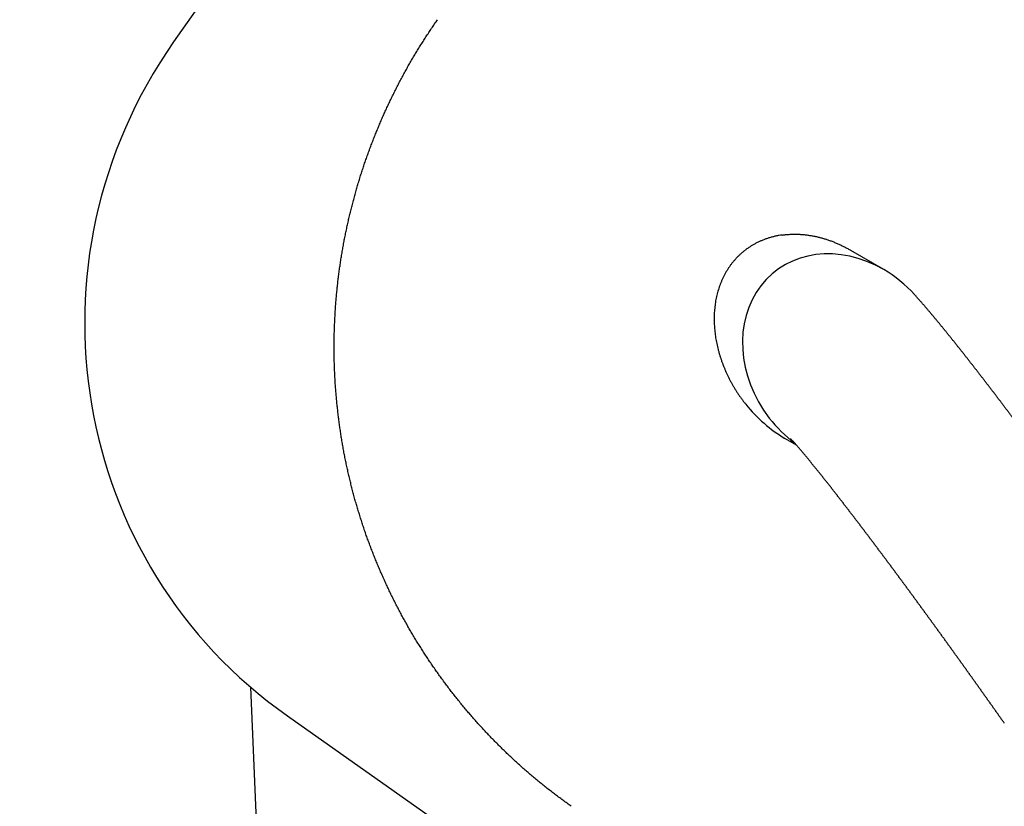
# Model space of a CAD drawing. Extents: x 17270 to 64146, y 4475 to 40036.
# Tile 44 of 53: x 34061 to 34183, y 36686 to 36783. Entities that reach past the tile are written whole.
import ezdxf

# ---------------------------------------------------------------- set-up
doc = ezdxf.new("R2010")
doc.units = 0
doc.layers.get('0').update_dxf_attribs({"linetype": 'CONTINUOUS'})

msp = doc.modelspace()

# ---------------------------------------------------------------- linework, layer by layer
at = {"color": 104, "linetype": 'Continuous'}
for p, q in [((34134.6, 36857.78), (34080.12, 36779.96)), ((34167.8, 36751.86), (34163.74, 36754.24)), ((34157.02, 36730.19), (34155.57, 36731.04)), ((34089.62, 36700.34), (34093.78, 36604.06)), ((34094.17, 36696.79), (34134.31, 36668.54))]:
    msp.add_line(p, q, dxfattribs=at)
msp.add_arc((34166.72, 36743.61), 16.49, 217.613, 233.0041, dxfattribs=at)
for centre, major_axis, ratio, start_param, end_param in [((34128.67, 36745.9), (-32.45, -50.49), 0.988119, 4.672346, 6.241658), ((34163.05, 36740.65), (-8.81, 10.88), 0.841027, 5.13359, 7.825945), ((34163.05, 36740.65), (-8.81, 10.88), 0.841027, 4.780602, 5.13359), ((34159.38, 36742.76), (8.35, -11.99), 0.780748, 4.797065, 5.247012)]:
    msp.add_ellipse(centre, major_axis=major_axis, ratio=ratio, start_param=start_param, end_param=end_param, dxfattribs=at)
for points, knots in [([(34129.22, 36685.63), (34129.04, 36685.75), (34128.7, 36686), (34128.18, 36686.38), (34127.66, 36686.76), (34127.14, 36687.15), (34126.64, 36687.54), (34126.13, 36687.93), (34125.63, 36688.34), (34125.13, 36688.74), (34124.63, 36689.15), (34124.14, 36689.57), (34123.66, 36689.99), (34123.17, 36690.42), (34122.69, 36690.84), (34122.22, 36691.28), (34121.75, 36691.72), (34121.28, 36692.16), (34120.82, 36692.61), (34120.36, 36693.06), (34119.91, 36693.51), (34119.46, 36693.97), (34119.01, 36694.44), (34118.57, 36694.9), (34118.13, 36695.38), (34117.7, 36695.85), (34117.27, 36696.33), (34116.85, 36696.82), (34116.43, 36697.3), (34116.02, 36697.8), (34115.61, 36698.29), (34115.2, 36698.79), (34114.8, 36699.3), (34114.41, 36699.8), (34114.02, 36700.31), (34113.63, 36700.83), (34113.25, 36701.35), (34112.87, 36701.87), (34112.5, 36702.39), (34112.13, 36702.92), (34111.77, 36703.45), (34111.42, 36703.99), (34111.06, 36704.53), (34110.72, 36705.07), (34110.38, 36705.61), (34110.04, 36706.16), (34109.71, 36706.71), (34109.38, 36707.27), (34109.06, 36707.82), (34108.74, 36708.38), (34108.43, 36708.95), (34108.13, 36709.51), (34107.83, 36710.08), (34107.53, 36710.65), (34107.24, 36711.23), (34106.96, 36711.8), (34106.68, 36712.38), (34106.41, 36712.97), (34106.14, 36713.55), (34105.88, 36714.14), (34105.62, 36714.73), (34105.37, 36715.32), (34105.12, 36715.91), (34104.88, 36716.51), (34104.65, 36717.11), (34104.42, 36717.71), (34104.19, 36718.31), (34103.97, 36718.92), (34103.76, 36719.52), (34103.55, 36720.13), (34103.35, 36720.74), (34103.16, 36721.36), (34102.97, 36721.97), (34102.78, 36722.59), (34102.6, 36723.2), (34102.43, 36723.82), (34102.26, 36724.45), (34102.1, 36725.07), (34101.95, 36725.69), (34101.8, 36726.32), (34101.65, 36726.94), (34101.51, 36727.57), (34101.38, 36728.2), (34101.25, 36728.83), (34101.13, 36729.46), (34101.02, 36730.1), (34100.91, 36730.73), (34100.8, 36731.36), (34100.71, 36732), (34100.62, 36732.64), (34100.53, 36733.27), (34100.45, 36733.91), (34100.38, 36734.55), (34100.31, 36735.19), (34100.24, 36735.83), (34100.19, 36736.47), (34100.14, 36737.11), (34100.09, 36737.75), (34100.05, 36738.4), (34100.02, 36739.04), (34099.99, 36739.68), (34099.97, 36740.32), (34099.96, 36740.97), (34099.95, 36741.61), (34099.95, 36742.25), (34099.95, 36742.9), (34099.96, 36743.54), (34099.97, 36744.18), (34099.99, 36744.83), (34100.02, 36745.47), (34100.05, 36746.11), (34100.09, 36746.75), (34100.13, 36747.39), (34100.18, 36748.04), (34100.24, 36748.68), (34100.3, 36749.32), (34100.36, 36749.96), (34100.44, 36750.59), (34100.52, 36751.23), (34100.6, 36751.87), (34100.69, 36752.51), (34100.79, 36753.14), (34100.89, 36753.78), (34101, 36754.41), (34101.11, 36755.05), (34101.23, 36755.68), (34101.36, 36756.31), (34101.49, 36756.94), (34101.63, 36757.57), (34101.77, 36758.19), (34101.92, 36758.82), (34102.07, 36759.44), (34102.23, 36760.07), (34102.4, 36760.69), (34102.57, 36761.31), (34102.74, 36761.93), (34102.93, 36762.54), (34103.11, 36763.16), (34103.31, 36763.77), (34103.51, 36764.38), (34103.71, 36764.99), (34103.92, 36765.6), (34104.14, 36766.21), (34104.36, 36766.81), (34104.59, 36767.41), (34104.82, 36768.01), (34105.06, 36768.61), (34105.3, 36769.2), (34105.55, 36769.8), (34105.8, 36770.39), (34106.06, 36770.98), (34106.33, 36771.56), (34106.6, 36772.15), (34106.87, 36772.73), (34107.15, 36773.31), (34107.44, 36773.88), (34107.73, 36774.46), (34108.02, 36775.03), (34108.33, 36775.6), (34108.63, 36776.16), (34108.94, 36776.72), (34109.26, 36777.28), (34109.58, 36777.84), (34109.91, 36778.39), (34110.24, 36778.94), (34110.58, 36779.49), (34110.92, 36780.04), (34111.27, 36780.58), (34111.62, 36781.12), (34111.98, 36781.65), (34112.34, 36782.18), (34112.58, 36782.54), (34112.71, 36782.71)], [0, 0, 0, 0, 0.643193, 1.286352, 1.929487, 2.572608, 3.215727, 3.858853, 4.501989, 5.145133, 5.788281, 6.431432, 7.074581, 7.717727, 8.360872, 9.004014, 9.647156, 10.290298, 10.93344, 11.576583, 12.219727, 12.86287, 13.506014, 14.149158, 14.792301, 15.435444, 16.078587, 16.72173, 17.364873, 18.008016, 18.651159, 19.294302, 19.937445, 20.580588, 21.223731, 21.866873, 22.510016, 23.153159, 23.796302, 24.439444, 25.082587, 25.725729, 26.368872, 27.012014, 27.655156, 28.298299, 28.941441, 29.584583, 30.227725, 30.870867, 31.514009, 32.157151, 32.800293, 33.443434, 34.086576, 34.729718, 35.372859, 36.016001, 36.659142, 37.302284, 37.945425, 38.588566, 39.231707, 39.874848, 40.51799, 41.161131, 41.804272, 42.447412, 43.090553, 43.733694, 44.376834, 45.019975, 45.663115, 46.306256, 46.949396, 47.592536, 48.235677, 48.878817, 49.521957, 50.165097, 50.808237, 51.451376, 52.094516, 52.737656, 53.380796, 54.023935, 54.667075, 55.310214, 55.953354, 56.596493, 57.239632, 57.882771, 58.52591, 59.169049, 59.812188, 60.455327, 61.098466, 61.741605, 62.384744, 63.027882, 63.671021, 64.314159, 64.957298, 65.600436, 66.243574, 66.886713, 67.529851, 68.172989, 68.816127, 69.459265, 70.102403, 70.745541, 71.388679, 72.031817, 72.674954, 73.318092, 73.961229, 74.604367, 75.247505, 75.890642, 76.533779, 77.176917, 77.820054, 78.463191, 79.106329, 79.749466, 80.392603, 81.03574, 81.678877, 82.322014, 82.965151, 83.608288, 84.251425, 84.894562, 85.537698, 86.180835, 86.823972, 87.467108, 88.110245, 88.753382, 89.396518, 90.039655, 90.682791, 91.325928, 91.969064, 92.612201, 93.255337, 93.898473, 94.54161, 95.184746, 95.827883, 96.471019, 97.114156, 97.757292, 98.400429, 99.043564, 99.686699, 100.329834, 100.972969, 101.616105, 102.259243, 102.902384, 103.545526, 104.188667, 104.831804, 105.474936, 106.118058, 106.761172, 107.404288, 108.047415, 108.690563, 109.333742, 109.333742, 109.333742, 109.333742]), ([(34155.25, 36756.13), (34155.12, 36756.12), (34154.86, 36756.08), (34154.46, 36756), (34154.08, 36755.91), (34153.7, 36755.8), (34153.33, 36755.68), (34152.97, 36755.55), (34152.61, 36755.4), (34152.27, 36755.24), (34151.93, 36755.07), (34151.6, 36754.89), (34151.28, 36754.69), (34150.97, 36754.48), (34150.68, 36754.26), (34150.39, 36754.03), (34150.11, 36753.79), (34149.84, 36753.54), (34149.59, 36753.28), (34149.35, 36753.01), (34149.11, 36752.73), (34148.89, 36752.44), (34148.68, 36752.15), (34148.49, 36751.84), (34148.3, 36751.54), (34148.13, 36751.22), (34147.96, 36750.9), (34147.81, 36750.57), (34147.67, 36750.24), (34147.55, 36749.91), (34147.43, 36749.57), (34147.32, 36749.22), (34147.23, 36748.88), (34147.14, 36748.53), (34147.07, 36748.17), (34147.01, 36747.82), (34146.96, 36747.46), (34146.92, 36747.1), (34146.89, 36746.74), (34146.86, 36746.38), (34146.85, 36746.02), (34146.85, 36745.65), (34146.86, 36745.29), (34146.88, 36744.92), (34146.9, 36744.56), (34146.94, 36744.19), (34146.98, 36743.83), (34147.04, 36743.46), (34147.1, 36743.1), (34147.17, 36742.73), (34147.25, 36742.37), (34147.34, 36742.01), (34147.44, 36741.65), (34147.54, 36741.29), (34147.66, 36740.94), (34147.78, 36740.58), (34147.91, 36740.23), (34148.04, 36739.88), (34148.19, 36739.53), (34148.34, 36739.18), (34148.5, 36738.83), (34148.67, 36738.49), (34148.84, 36738.15), (34149.03, 36737.82), (34149.22, 36737.48), (34149.41, 36737.15), (34149.62, 36736.83), (34149.83, 36736.5), (34150.05, 36736.18), (34150.28, 36735.87), (34150.51, 36735.56), (34150.67, 36735.35), (34150.75, 36735.25)], [0, 0, 0, 0, 0.401399, 0.799561, 1.194588, 1.586593, 1.975696, 2.362024, 2.745709, 3.126891, 3.50571, 3.882307, 4.256825, 4.6294, 5.000164, 5.369243, 5.736767, 6.102871, 6.467698, 6.831387, 7.194078, 7.555904, 7.916997, 8.277479, 8.637466, 8.997066, 9.356382, 9.715507, 10.07453, 10.433534, 10.792598, 11.1518, 11.511227, 11.870962, 12.231082, 12.591652, 12.952728, 13.31436, 13.676588, 14.039447, 14.402966, 14.76717, 15.132077, 15.497705, 15.864066, 16.231173, 16.599034, 16.96766, 17.337059, 17.707241, 18.078217, 18.450001, 18.822609, 19.196059, 19.570375, 19.945583, 20.321705, 20.698748, 21.076718, 21.455623, 21.83547, 22.216271, 22.598034, 22.980773, 23.364498, 23.749223, 24.134962, 24.521731, 24.909547, 25.298425, 25.688386, 26.079449, 26.079449, 26.079449, 26.079449]), ([(34155.25, 36756.13), (34155.32, 36756.14), (34155.47, 36756.16), (34155.68, 36756.19), (34155.9, 36756.21), (34156.11, 36756.22), (34156.33, 36756.23), (34156.55, 36756.24), (34156.77, 36756.24), (34156.98, 36756.24), (34157.2, 36756.23), (34157.42, 36756.22), (34157.64, 36756.21), (34157.86, 36756.19), (34158.08, 36756.17), (34158.29, 36756.14), (34158.51, 36756.11), (34158.73, 36756.08), (34158.95, 36756.04), (34159.16, 36756), (34159.38, 36755.96), (34159.6, 36755.91), (34159.81, 36755.86), (34160.03, 36755.8), (34160.24, 36755.74), (34160.45, 36755.68), (34160.67, 36755.61), (34160.88, 36755.54), (34161.09, 36755.47), (34161.3, 36755.4), (34161.51, 36755.32), (34161.72, 36755.23), (34161.92, 36755.15), (34162.13, 36755.06), (34162.34, 36754.97), (34162.54, 36754.87), (34162.74, 36754.77), (34162.94, 36754.67), (34163.15, 36754.57), (34163.34, 36754.46), (34163.54, 36754.35), (34163.67, 36754.28), (34163.74, 36754.24)], [0, 0, 0, 0, 0.216416, 0.433036, 0.649871, 0.866929, 1.08422, 1.30175, 1.519526, 1.737554, 1.955839, 2.174385, 2.393196, 2.612274, 2.831622, 3.051241, 3.271132, 3.491296, 3.711734, 3.932445, 4.153431, 4.374689, 4.59622, 4.818024, 5.0401, 5.262448, 5.485067, 5.707959, 5.931123, 6.154561, 6.378274, 6.602263, 6.826532, 7.051084, 7.275928, 7.501079, 7.726539, 7.952296, 8.17833, 8.404622, 8.63116, 8.857945, 8.857945, 8.857945, 8.857945]), ([(34191.75, 36722.71), (34191.73, 36722.75), (34191.67, 36722.83), (34191.59, 36722.95), (34191.5, 36723.06), (34191.42, 36723.18), (34191.33, 36723.29), (34191.25, 36723.41), (34191.16, 36723.52), (34191.08, 36723.64), (34190.99, 36723.76), (34190.91, 36723.87), (34190.83, 36723.99), (34190.74, 36724.1), (34190.66, 36724.22), (34190.57, 36724.34), (34190.49, 36724.45), (34190.4, 36724.57), (34190.32, 36724.68), (34190.23, 36724.8), (34190.15, 36724.91), (34190.06, 36725.03), (34189.98, 36725.15), (34189.89, 36725.26), (34189.81, 36725.38), (34189.72, 36725.49), (34189.64, 36725.61), (34189.56, 36725.72), (34189.47, 36725.84), (34189.39, 36725.96), (34189.3, 36726.07), (34189.22, 36726.19), (34189.13, 36726.3), (34189.05, 36726.42), (34188.96, 36726.53), (34188.88, 36726.65), (34188.79, 36726.76), (34188.71, 36726.88), (34188.62, 36726.99), (34188.54, 36727.11), (34188.45, 36727.23), (34188.37, 36727.34), (34188.28, 36727.46), (34188.2, 36727.57), (34188.11, 36727.69), (34188.03, 36727.8), (34187.94, 36727.92), (34187.86, 36728.03), (34187.77, 36728.15), (34187.68, 36728.26), (34187.6, 36728.38), (34187.51, 36728.49), (34187.43, 36728.61), (34187.34, 36728.72), (34187.26, 36728.84), (34187.17, 36728.96), (34187.09, 36729.07), (34187, 36729.19), (34186.92, 36729.3), (34186.83, 36729.42), (34186.75, 36729.53), (34186.66, 36729.65), (34186.58, 36729.76), (34186.49, 36729.88), (34186.4, 36729.99), (34186.32, 36730.11), (34186.23, 36730.22), (34186.15, 36730.34), (34186.06, 36730.45), (34185.98, 36730.57), (34185.89, 36730.68), (34185.81, 36730.8), (34185.72, 36730.91), (34185.63, 36731.03), (34185.55, 36731.14), (34185.46, 36731.26), (34185.38, 36731.37), (34185.29, 36731.49), (34185.2, 36731.6), (34185.12, 36731.72), (34185.03, 36731.83), (34184.95, 36731.95), (34184.86, 36732.06), (34184.78, 36732.18), (34184.69, 36732.29), (34184.6, 36732.4), (34184.52, 36732.52), (34184.43, 36732.63), (34184.35, 36732.75), (34184.26, 36732.86), (34184.17, 36732.98), (34184.09, 36733.09), (34184, 36733.21), (34183.91, 36733.32), (34183.83, 36733.44), (34183.74, 36733.55), (34183.66, 36733.67), (34183.57, 36733.78), (34183.48, 36733.89), (34183.4, 36734.01), (34183.31, 36734.12), (34183.22, 36734.24), (34183.14, 36734.35), (34183.05, 36734.47), (34182.96, 36734.58), (34182.88, 36734.7), (34182.79, 36734.81), (34182.71, 36734.92), (34182.62, 36735.04), (34182.53, 36735.15), (34182.45, 36735.27), (34182.36, 36735.38), (34182.27, 36735.49), (34182.19, 36735.61), (34182.1, 36735.72), (34182.01, 36735.84), (34181.92, 36735.95), (34181.84, 36736.07), (34181.75, 36736.18), (34181.66, 36736.29), (34181.58, 36736.41), (34181.49, 36736.52), (34181.4, 36736.64), (34181.32, 36736.75), (34181.23, 36736.86), (34181.14, 36736.98), (34181.05, 36737.09), (34180.97, 36737.2), (34180.88, 36737.32), (34180.79, 36737.43), (34180.71, 36737.55), (34180.62, 36737.66), (34180.53, 36737.77), (34180.44, 36737.89), (34180.36, 36738), (34180.27, 36738.11), (34180.18, 36738.23), (34180.09, 36738.34), (34180.01, 36738.46), (34179.92, 36738.57), (34179.83, 36738.68), (34179.74, 36738.8), (34179.66, 36738.91), (34179.57, 36739.02), (34179.48, 36739.14), (34179.39, 36739.25), (34179.3, 36739.36), (34179.22, 36739.48), (34179.13, 36739.59), (34179.04, 36739.7), (34178.95, 36739.82), (34178.86, 36739.93), (34178.78, 36740.04), (34178.69, 36740.15), (34178.6, 36740.27), (34178.51, 36740.38), (34178.42, 36740.49), (34178.33, 36740.61), (34178.25, 36740.72), (34178.16, 36740.83), (34178.07, 36740.94), (34177.98, 36741.06), (34177.89, 36741.17), (34177.8, 36741.28), (34177.71, 36741.4), (34177.63, 36741.51), (34177.54, 36741.62), (34177.45, 36741.73), (34177.36, 36741.85), (34177.27, 36741.96), (34177.18, 36742.07), (34177.09, 36742.18), (34177, 36742.3), (34176.91, 36742.41), (34176.82, 36742.52), (34176.74, 36742.63), (34176.65, 36742.74), (34176.56, 36742.86), (34176.47, 36742.97), (34176.38, 36743.08), (34176.29, 36743.19), (34176.2, 36743.3), (34176.11, 36743.42), (34176.02, 36743.53), (34175.93, 36743.64), (34175.84, 36743.75), (34175.75, 36743.86), (34175.66, 36743.97), (34175.57, 36744.08), (34175.48, 36744.2), (34175.39, 36744.31), (34175.3, 36744.42), (34175.21, 36744.53), (34175.12, 36744.64), (34175.03, 36744.75), (34174.93, 36744.86), (34174.84, 36744.97), (34174.75, 36745.08), (34174.66, 36745.2), (34174.57, 36745.31), (34174.48, 36745.42), (34174.39, 36745.53), (34174.3, 36745.64), (34174.2, 36745.75), (34174.11, 36745.86), (34174.02, 36745.97), (34173.93, 36746.08), (34173.84, 36746.19), (34173.74, 36746.3), (34173.65, 36746.41), (34173.56, 36746.52), (34173.47, 36746.63), (34173.37, 36746.74), (34173.28, 36746.84), (34173.19, 36746.95), (34173.1, 36747.06), (34173, 36747.17), (34172.91, 36747.28), (34172.82, 36747.39), (34172.72, 36747.5), (34172.63, 36747.61), (34172.53, 36747.71), (34172.44, 36747.82), (34172.34, 36747.93), (34172.25, 36748.04), (34172.15, 36748.14), (34172.06, 36748.25), (34171.96, 36748.36), (34171.87, 36748.47), (34171.77, 36748.57), (34171.68, 36748.68), (34171.61, 36748.75), (34171.58, 36748.79)], [0, 0, 0, 0, 0.143376, 0.286751, 0.430127, 0.573503, 0.716878, 0.860254, 1.003629, 1.147005, 1.290381, 1.433756, 1.577132, 1.720508, 1.863883, 2.007259, 2.150634, 2.29401, 2.437386, 2.580761, 2.724137, 2.867513, 3.010888, 3.154264, 3.297639, 3.441015, 3.584391, 3.727766, 3.871142, 4.014518, 4.157893, 4.301269, 4.444644, 4.58802, 4.731396, 4.874771, 5.018147, 5.161522, 5.304898, 5.448274, 5.591649, 5.735025, 5.878401, 6.021776, 6.165152, 6.308527, 6.451903, 6.595279, 6.738654, 6.88203, 7.025406, 7.168781, 7.312157, 7.455532, 7.598908, 7.742284, 7.885659, 8.029035, 8.17241, 8.315786, 8.459162, 8.602537, 8.745913, 8.889289, 9.032664, 9.17604, 9.319415, 9.462791, 9.606167, 9.749542, 9.892918, 10.036293, 10.179669, 10.323045, 10.46642, 10.609796, 10.753172, 10.896547, 11.039923, 11.183298, 11.326674, 11.47005, 11.613425, 11.756801, 11.900176, 12.043552, 12.186928, 12.330303, 12.473679, 12.617055, 12.76043, 12.903806, 13.047181, 13.190557, 13.333933, 13.477308, 13.620684, 13.764059, 13.907435, 14.050811, 14.194186, 14.337562, 14.480938, 14.624313, 14.767689, 14.911064, 15.05444, 15.197816, 15.341191, 15.484567, 15.627943, 15.771318, 15.914694, 16.058069, 16.201445, 16.344821, 16.488196, 16.631572, 16.774947, 16.918323, 17.061699, 17.205074, 17.34845, 17.491826, 17.635201, 17.778577, 17.921952, 18.065328, 18.208704, 18.352079, 18.495455, 18.638831, 18.782206, 18.925582, 19.068957, 19.212333, 19.355709, 19.499084, 19.64246, 19.785836, 19.929211, 20.072587, 20.215962, 20.359338, 20.502714, 20.646089, 20.789465, 20.932841, 21.076216, 21.219592, 21.362967, 21.506343, 21.649719, 21.793094, 21.93647, 22.079846, 22.223221, 22.366597, 22.509972, 22.653348, 22.796724, 22.940099, 23.083475, 23.226851, 23.370226, 23.513602, 23.656978, 23.800353, 23.943729, 24.087104, 24.23048, 24.373856, 24.517231, 24.660607, 24.803983, 24.947358, 25.090734, 25.23411, 25.377485, 25.520861, 25.664236, 25.807612, 25.950988, 26.094363, 26.237739, 26.381115, 26.52449, 26.667866, 26.811242, 26.954617, 27.097993, 27.241369, 27.384744, 27.52812, 27.671496, 27.814871, 27.958247, 28.101623, 28.244998, 28.388374, 28.53175, 28.675125, 28.818501, 28.961877, 29.105252, 29.248628, 29.392004, 29.535379, 29.678755, 29.822131, 29.965507, 30.108882, 30.252258, 30.395634, 30.539009, 30.682385, 30.825761, 30.969137, 31.112512, 31.255888, 31.399264, 31.54264, 31.686016, 31.829391, 31.972767, 32.116143, 32.259519, 32.402895, 32.546271, 32.689646, 32.833022, 32.976398, 32.976398, 32.976398, 32.976398]), ([(34182.67, 36695.89), (34182.65, 36695.92), (34182.6, 36695.99), (34182.52, 36696.09), (34182.45, 36696.2), (34182.38, 36696.3), (34182.3, 36696.41), (34182.23, 36696.51), (34182.16, 36696.61), (34182.08, 36696.72), (34182.01, 36696.82), (34181.94, 36696.93), (34181.86, 36697.03), (34181.79, 36697.13), (34181.72, 36697.24), (34181.64, 36697.34), (34181.57, 36697.45), (34181.5, 36697.55), (34181.42, 36697.65), (34181.35, 36697.76), (34181.27, 36697.86), (34181.2, 36697.97), (34181.13, 36698.07), (34181.05, 36698.17), (34180.98, 36698.28), (34180.91, 36698.38), (34180.83, 36698.49), (34180.76, 36698.59), (34180.69, 36698.69), (34180.61, 36698.8), (34180.54, 36698.9), (34180.46, 36699.01), (34180.39, 36699.11), (34180.32, 36699.21), (34180.24, 36699.32), (34180.17, 36699.42), (34180.1, 36699.52), (34180.02, 36699.63), (34179.95, 36699.73), (34179.87, 36699.84), (34179.8, 36699.94), (34179.73, 36700.04), (34179.65, 36700.15), (34179.58, 36700.25), (34179.5, 36700.35), (34179.43, 36700.46), (34179.36, 36700.56), (34179.28, 36700.67), (34179.21, 36700.77), (34179.13, 36700.87), (34179.06, 36700.98), (34178.99, 36701.08), (34178.91, 36701.18), (34178.84, 36701.29), (34178.76, 36701.39), (34178.69, 36701.5), (34178.62, 36701.6), (34178.54, 36701.7), (34178.47, 36701.81), (34178.39, 36701.91), (34178.32, 36702.01), (34178.25, 36702.12), (34178.17, 36702.22), (34178.1, 36702.32), (34178.02, 36702.43), (34177.95, 36702.53), (34177.88, 36702.64), (34177.8, 36702.74), (34177.73, 36702.84), (34177.65, 36702.95), (34177.58, 36703.05), (34177.5, 36703.15), (34177.43, 36703.26), (34177.36, 36703.36), (34177.28, 36703.46), (34177.21, 36703.57), (34177.13, 36703.67), (34177.06, 36703.77), (34176.98, 36703.88), (34176.91, 36703.98), (34176.84, 36704.08), (34176.76, 36704.19), (34176.69, 36704.29), (34176.61, 36704.39), (34176.54, 36704.5), (34176.46, 36704.6), (34176.39, 36704.7), (34176.31, 36704.81), (34176.24, 36704.91), (34176.17, 36705.01), (34176.09, 36705.12), (34176.02, 36705.22), (34175.94, 36705.32), (34175.87, 36705.43), (34175.79, 36705.53), (34175.72, 36705.63), (34175.64, 36705.74), (34175.57, 36705.84), (34175.49, 36705.94), (34175.42, 36706.05), (34175.35, 36706.15), (34175.27, 36706.25), (34175.2, 36706.36), (34175.12, 36706.46), (34175.05, 36706.56), (34174.97, 36706.67), (34174.9, 36706.77), (34174.82, 36706.87), (34174.75, 36706.98), (34174.67, 36707.08), (34174.6, 36707.18), (34174.52, 36707.29), (34174.45, 36707.39), (34174.37, 36707.49), (34174.3, 36707.59), (34174.22, 36707.7), (34174.15, 36707.8), (34174.08, 36707.9), (34174, 36708.01), (34173.93, 36708.11), (34173.85, 36708.21), (34173.78, 36708.32), (34173.7, 36708.42), (34173.63, 36708.52), (34173.55, 36708.63), (34173.48, 36708.73), (34173.4, 36708.83), (34173.33, 36708.93), (34173.25, 36709.04), (34173.18, 36709.14), (34173.1, 36709.24), (34173.03, 36709.35), (34172.95, 36709.45), (34172.88, 36709.55), (34172.8, 36709.65), (34172.73, 36709.76), (34172.65, 36709.86), (34172.57, 36709.96), (34172.5, 36710.07), (34172.42, 36710.17), (34172.35, 36710.27), (34172.27, 36710.37), (34172.2, 36710.48), (34172.12, 36710.58), (34172.05, 36710.68), (34171.97, 36710.79), (34171.9, 36710.89), (34171.82, 36710.99), (34171.75, 36711.09), (34171.67, 36711.2), (34171.6, 36711.3), (34171.52, 36711.4), (34171.45, 36711.5), (34171.37, 36711.61), (34171.3, 36711.71), (34171.22, 36711.81), (34171.14, 36711.92), (34171.07, 36712.02), (34170.99, 36712.12), (34170.92, 36712.22), (34170.84, 36712.33), (34170.77, 36712.43), (34170.69, 36712.53), (34170.62, 36712.63), (34170.54, 36712.74), (34170.46, 36712.84), (34170.39, 36712.94), (34170.31, 36713.04), (34170.24, 36713.15), (34170.16, 36713.25), (34170.09, 36713.35), (34170.01, 36713.45), (34169.93, 36713.56), (34169.86, 36713.66), (34169.78, 36713.76), (34169.71, 36713.86), (34169.63, 36713.97), (34169.56, 36714.07), (34169.48, 36714.17), (34169.4, 36714.27), (34169.33, 36714.38), (34169.25, 36714.48), (34169.18, 36714.58), (34169.1, 36714.68), (34169.03, 36714.78), (34168.95, 36714.89), (34168.87, 36714.99), (34168.8, 36715.09), (34168.72, 36715.19), (34168.65, 36715.3), (34168.57, 36715.4), (34168.49, 36715.5), (34168.42, 36715.6), (34168.34, 36715.7), (34168.27, 36715.81), (34168.19, 36715.91), (34168.11, 36716.01), (34168.04, 36716.11), (34167.96, 36716.22), (34167.88, 36716.32), (34167.81, 36716.42), (34167.73, 36716.52), (34167.66, 36716.62), (34167.58, 36716.73), (34167.5, 36716.83), (34167.43, 36716.93), (34167.35, 36717.03), (34167.27, 36717.13), (34167.2, 36717.24), (34167.12, 36717.34), (34167.04, 36717.44), (34166.97, 36717.54), (34166.89, 36717.64), (34166.82, 36717.74), (34166.74, 36717.85), (34166.66, 36717.95), (34166.59, 36718.05), (34166.51, 36718.15), (34166.43, 36718.25), (34166.36, 36718.36), (34166.28, 36718.46), (34166.2, 36718.56), (34166.13, 36718.66), (34166.05, 36718.76), (34165.97, 36718.86), (34165.9, 36718.97), (34165.82, 36719.07), (34165.74, 36719.17), (34165.67, 36719.27), (34165.59, 36719.37), (34165.51, 36719.47), (34165.43, 36719.58), (34165.36, 36719.68), (34165.28, 36719.78), (34165.2, 36719.88), (34165.13, 36719.98), (34165.05, 36720.08), (34164.97, 36720.18), (34164.9, 36720.29), (34164.82, 36720.39), (34164.74, 36720.49), (34164.66, 36720.59), (34164.59, 36720.69), (34164.51, 36720.79), (34164.43, 36720.89), (34164.36, 36721), (34164.28, 36721.1), (34164.2, 36721.2), (34164.12, 36721.3), (34164.05, 36721.4), (34163.97, 36721.5), (34163.89, 36721.6), (34163.81, 36721.7), (34163.74, 36721.8), (34163.66, 36721.91), (34163.58, 36722.01), (34163.5, 36722.11), (34163.43, 36722.21), (34163.35, 36722.31), (34163.27, 36722.41), (34163.19, 36722.51), (34163.12, 36722.61), (34163.04, 36722.71), (34162.96, 36722.81), (34162.88, 36722.92), (34162.8, 36723.02), (34162.73, 36723.12), (34162.65, 36723.22), (34162.57, 36723.32), (34162.49, 36723.42), (34162.41, 36723.52), (34162.34, 36723.62), (34162.26, 36723.72), (34162.18, 36723.82), (34162.1, 36723.92), (34162.02, 36724.02), (34161.94, 36724.12), (34161.87, 36724.22), (34161.79, 36724.32), (34161.71, 36724.42), (34161.63, 36724.52), (34161.55, 36724.63), (34161.47, 36724.73), (34161.4, 36724.83), (34161.32, 36724.93), (34161.24, 36725.03), (34161.16, 36725.13), (34161.08, 36725.23), (34161, 36725.33), (34160.92, 36725.43), (34160.84, 36725.53), (34160.77, 36725.63), (34160.69, 36725.73), (34160.61, 36725.83), (34160.53, 36725.93), (34160.45, 36726.03), (34160.37, 36726.13), (34160.29, 36726.23), (34160.21, 36726.32), (34160.13, 36726.42), (34160.05, 36726.52), (34159.97, 36726.62), (34159.89, 36726.72), (34159.81, 36726.82), (34159.73, 36726.92), (34159.65, 36727.02), (34159.57, 36727.12), (34159.49, 36727.22), (34159.41, 36727.32), (34159.33, 36727.42), (34159.25, 36727.52), (34159.17, 36727.62), (34159.09, 36727.71), (34159.01, 36727.81), (34158.93, 36727.91), (34158.85, 36728.01), (34158.77, 36728.11), (34158.69, 36728.21), (34158.61, 36728.31), (34158.53, 36728.4), (34158.45, 36728.5), (34158.37, 36728.6), (34158.29, 36728.7), (34158.2, 36728.8), (34158.12, 36728.9), (34158.04, 36728.99), (34157.96, 36729.09), (34157.88, 36729.19), (34157.8, 36729.29), (34157.71, 36729.38), (34157.63, 36729.48), (34157.55, 36729.58), (34157.47, 36729.67), (34157.38, 36729.77), (34157.3, 36729.87), (34157.22, 36729.96), (34157.13, 36730.06), (34157.05, 36730.16), (34156.97, 36730.25), (34156.88, 36730.35), (34156.8, 36730.44), (34156.71, 36730.54), (34156.63, 36730.63), (34156.54, 36730.73), (34156.46, 36730.82), (34156.37, 36730.91), (34156.31, 36730.98), (34156.28, 36731.01)], [0, 0, 0, 0, 0.127386, 0.254772, 0.382158, 0.509544, 0.63693, 0.764316, 0.891702, 1.019088, 1.146474, 1.27386, 1.401246, 1.528632, 1.656018, 1.783404, 1.91079, 2.038176, 2.165562, 2.292948, 2.420334, 2.54772, 2.675106, 2.802492, 2.929878, 3.057264, 3.18465, 3.312036, 3.439422, 3.566808, 3.694194, 3.82158, 3.948966, 4.076352, 4.203738, 4.331124, 4.45851, 4.585896, 4.713282, 4.840668, 4.968054, 5.09544, 5.222826, 5.350212, 5.477598, 5.604984, 5.73237, 5.859756, 5.987142, 6.114528, 6.241914, 6.3693, 6.496686, 6.624072, 6.751458, 6.878844, 7.00623, 7.133616, 7.261002, 7.388388, 7.515774, 7.64316, 7.770546, 7.897932, 8.025318, 8.152704, 8.28009, 8.407476, 8.534862, 8.662248, 8.789634, 8.91702, 9.044406, 9.171792, 9.299178, 9.426564, 9.553951, 9.681337, 9.808723, 9.936109, 10.063495, 10.190881, 10.318267, 10.445653, 10.573039, 10.700425, 10.827811, 10.955197, 11.082583, 11.209969, 11.337355, 11.464741, 11.592127, 11.719513, 11.846899, 11.974285, 12.101671, 12.229057, 12.356443, 12.483829, 12.611215, 12.738601, 12.865987, 12.993373, 13.120759, 13.248145, 13.375531, 13.502917, 13.630303, 13.757689, 13.885075, 14.012461, 14.139847, 14.267233, 14.394619, 14.522005, 14.649391, 14.776777, 14.904163, 15.031549, 15.158935, 15.286321, 15.413707, 15.541093, 15.668479, 15.795865, 15.923251, 16.050637, 16.178023, 16.305409, 16.432795, 16.560181, 16.687567, 16.814953, 16.942339, 17.069725, 17.197111, 17.324497, 17.451883, 17.579269, 17.706655, 17.834041, 17.961427, 18.088813, 18.216199, 18.343585, 18.470971, 18.598357, 18.725743, 18.853129, 18.980515, 19.107901, 19.235287, 19.362673, 19.490059, 19.617445, 19.744831, 19.872217, 19.999603, 20.126989, 20.254375, 20.381761, 20.509147, 20.636533, 20.763919, 20.891305, 21.018691, 21.146077, 21.273463, 21.400849, 21.528235, 21.655621, 21.783007, 21.910393, 22.037779, 22.165165, 22.292551, 22.419937, 22.547323, 22.674709, 22.802095, 22.929481, 23.056867, 23.184253, 23.311639, 23.439025, 23.566411, 23.693797, 23.821183, 23.948569, 24.075955, 24.203341, 24.330727, 24.458113, 24.585499, 24.712885, 24.840271, 24.967657, 25.095043, 25.222429, 25.349815, 25.477201, 25.604587, 25.731973, 25.859359, 25.986745, 26.114131, 26.241517, 26.368903, 26.496289, 26.623675, 26.751061, 26.878447, 27.005833, 27.133219, 27.260605, 27.387991, 27.515377, 27.642763, 27.770149, 27.897536, 28.024922, 28.152308, 28.279694, 28.40708, 28.534466, 28.661852, 28.789238, 28.916624, 29.04401, 29.171396, 29.298782, 29.426168, 29.553554, 29.68094, 29.808326, 29.935712, 30.063098, 30.190484, 30.31787, 30.445256, 30.572642, 30.700028, 30.827414, 30.9548, 31.082186, 31.209572, 31.336958, 31.464344, 31.59173, 31.719116, 31.846502, 31.973888, 32.101274, 32.22866, 32.356046, 32.483432, 32.610818, 32.738204, 32.86559, 32.992976, 33.120362, 33.247748, 33.375134, 33.50252, 33.629906, 33.757292, 33.884678, 34.012064, 34.13945, 34.266836, 34.394222, 34.521608, 34.648994, 34.77638, 34.903766, 35.031152, 35.158538, 35.285924, 35.41331, 35.540696, 35.668082, 35.795468, 35.922854, 36.05024, 36.177626, 36.305012, 36.432399, 36.559785, 36.687171, 36.814557, 36.941943, 37.069329, 37.196715, 37.324101, 37.451487, 37.578873, 37.706259, 37.833645, 37.961031, 38.088417, 38.215803, 38.343189, 38.470575, 38.597961, 38.725347, 38.852733, 38.980119, 39.107505, 39.234891, 39.362277, 39.489663, 39.617049, 39.744435, 39.871821, 39.999207, 40.126593, 40.25398, 40.381366, 40.508752, 40.636138, 40.763524, 40.89091, 41.018296, 41.145682, 41.273068, 41.400454, 41.52784, 41.655226, 41.782612, 41.909998, 42.037384, 42.164771, 42.292157, 42.419543, 42.546929, 42.674315, 42.801701, 42.929087, 43.056473, 43.18386, 43.311246, 43.438632, 43.566018, 43.693404, 43.820792, 43.948176, 43.948176, 43.948176, 43.948176])]:
    msp.add_open_spline(points, degree=3, knots=knots, dxfattribs=at)

doc.saveas('drawing.dxf')
